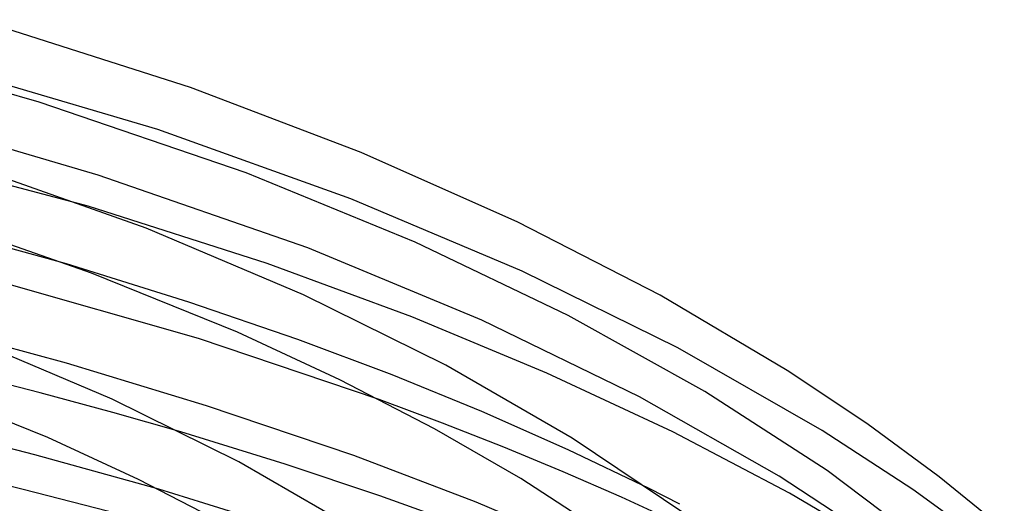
# Model space of a CAD drawing. Header units: millimetres. Extents: x -305 to 305, y -173 to 291.
# Tile 94 of 95: x 95 to 159, y 247 to 279. Entities that reach past the tile are written whole.
import ezdxf

# ---------------------------------------------------------------- set-up
doc = ezdxf.new("R2010")
doc.units = ezdxf.units.MM
doc.layers.add('HIDDEN', color=7, linetype='Continuous')
doc.layers.add('THICK', color=7, linetype='Continuous')

msp = doc.modelspace()

# ---------------------------------------------------------------- linework, layer by layer
at = {"layer": 'HIDDEN'}
for p, q in [((103.77, 271.44), (88.087, 276.066)), ((116.386, 266.927), (103.77, 271.44)), ((99.233, 266.434), (83.896, 270.515)), ((127.591, 262.196), (116.386, 266.927)), ((105.803, 260.178), (97.81, 262.681)), ((137.769, 257.186), (127.591, 262.196)), ((112.933, 257.744), (105.803, 260.178)), ((119.094, 255.422), (112.933, 257.744)), ((147.197, 251.783), (137.769, 257.186)), ((96.093, 254.251), (91.149, 255.505)), ((124.946, 253.03), (119.094, 255.422)), ((100.841, 252.971), (96.093, 254.251)), ((122.379, 252.276), (118.249, 253.818)), ((105.293, 251.694), (100.841, 252.971)), ((130.584, 250.534), (124.946, 253.03)), ((126.393, 250.698), (122.379, 252.276)), ((153.105, 247.943), (147.197, 251.783)), ((130.267, 249.093), (126.393, 250.698)), ((135.887, 247.997), (130.584, 250.534)), ((134.072, 247.435), (130.267, 249.093)), ((106.778, 247.054), (103.838, 247.95)), ((158.216, 244.254), (153.105, 247.943)), ((110.083, 246.016), (106.778, 247.054)), ((137.753, 245.75), (134.072, 247.435))]:
    msp.add_line(p, q, dxfattribs=at)
at = {"layer": 'THICK'}
for p, q in [((105.922, 274.19), (92.055, 278.617)), ((96.028, 273.229), (84.404, 276.573)), ((117.061, 269.949), (105.922, 274.19)), ((109.552, 268.609), (96.028, 273.229)), ((99.883, 268.473), (87.427, 272.108)), ((127.304, 265.405), (117.061, 269.949)), ((103.013, 265.005), (90.925, 269.276)), ((113.586, 263.721), (99.883, 268.473)), ((120.587, 264.093), (109.552, 268.609)), ((110.918, 262.697), (99.233, 266.434)), ((97.81, 262.681), (86.866, 265.67)), ((99.454, 262.061), (89.349, 265.602)), ((136.597, 260.632), (127.304, 265.405)), ((113.297, 260.659), (103.013, 265.005)), ((130.601, 259.299), (120.587, 264.093)), ((124.956, 258.998), (113.586, 263.721)), ((120.374, 259.217), (110.918, 262.697)), ((108.994, 258.205), (99.454, 262.061)), ((106.436, 257.791), (92.801, 261.686)), ((122.605, 256.051), (113.297, 260.659)), ((144.905, 255.713), (136.597, 260.632)), ((139.513, 254.34), (130.601, 259.299)), ((129.201, 255.545), (120.374, 259.217)), ((135.248, 253.993), (124.956, 258.998)), ((97.805, 256.189), (90.465, 258.162)), ((115.674, 255.108), (108.994, 258.205)), ((100.797, 253.841), (91.643, 257.708)), ((118.249, 253.818), (106.436, 257.791)), ((106.968, 253.411), (97.805, 256.189)), ((130.86, 251.289), (122.605, 256.051)), ((137.425, 251.699), (129.201, 255.545)), ((150.101, 252.247), (144.905, 255.713)), ((96.603, 251.335), (88.035, 254.784)), ((121.856, 251.909), (115.674, 255.108)), ((147.514, 249.173), (139.513, 254.34)), ((109.083, 249.739), (100.797, 253.841)), ((144.388, 248.82), (135.248, 253.993)), ((116.588, 250.165), (106.968, 253.411)), ((95.746, 250.211), (87.583, 252.253)), ((154.824, 248.775), (150.101, 252.247)), ((112.09, 249.591), (105.293, 251.694)), ((127.508, 248.655), (121.856, 251.909)), ((145.047, 247.705), (137.425, 251.699)), ((102.527, 248.599), (96.603, 251.335)), ((138.343, 246.261), (130.86, 251.289)), ((103.838, 247.95), (95.746, 250.211)), ((116.439, 245.495), (109.083, 249.739)), ((124.573, 247.118), (116.588, 250.165)), ((94.982, 247.945), (88.508, 249.493)), ((118.297, 247.522), (112.09, 249.591)), ((154.393, 244.018), (147.514, 249.173)), ((108.011, 245.772), (102.527, 248.599)), ((133.671, 244.656), (127.508, 248.655)), ((152.515, 243.476), (144.388, 248.82)), ((159.091, 245.318), (154.824, 248.775)), ((101.333, 246.297), (94.982, 247.945)), ((137.879, 246.992), (135.887, 247.997)), ((152.329, 243.423), (145.047, 247.705)), ((123.629, 245.604), (118.297, 247.522)), ((132.089, 243.939), (124.573, 247.118))]:
    msp.add_line(p, q, dxfattribs=at)

doc.saveas('drawing.dxf')
